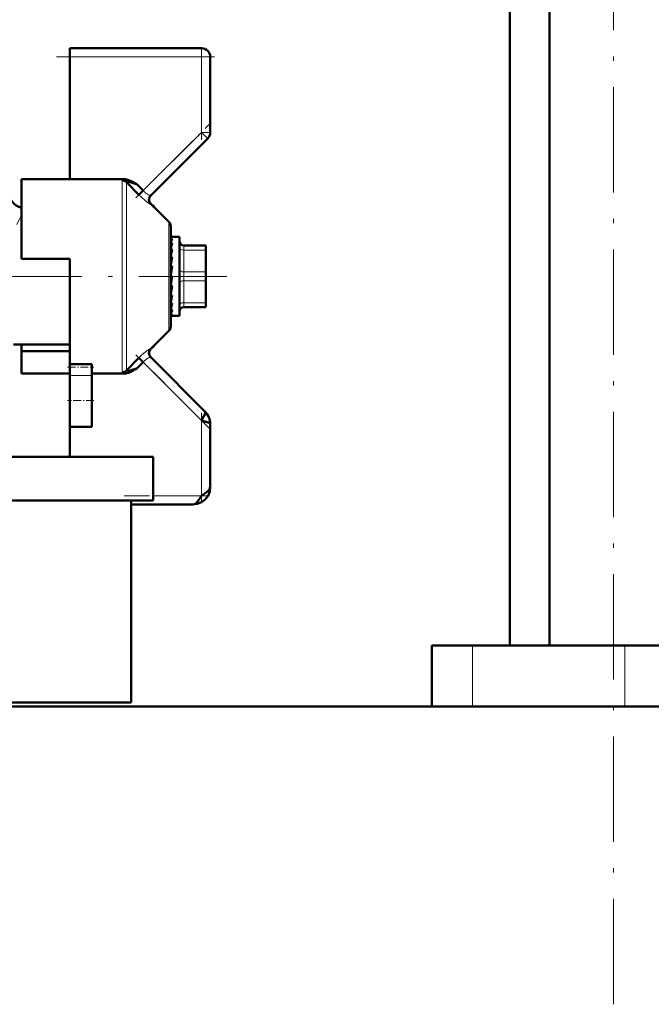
# Model space of a CAD drawing. Extents: x -1438 to 1837, y -1701 to 699.
# Tile 59 of 90: x 156 to 228, y -257 to -144. Entities that reach past the tile are written whole.
import ezdxf

# ---------------------------------------------------------------- set-up
doc = ezdxf.new("R2010")
doc.units = 0
doc.linetypes.add('DASHDOT', pattern=[18.5, 12, -3, 0.5, -3])

msp = doc.modelspace()

# ---------------------------------------------------------------- linework, layer by layer
at = {"color": 7, "linetype": 'DASHDOT', "lineweight": 18}
for p, q in [((223.25, -256.5), (223.25, 234.3)), ((150.67, -173.55), (179.17, -173.55))]:
    msp.add_line(p, q, dxfattribs=at)
at = {"color": 7, "lineweight": 50}
for p, q in [((215.95, -215.6), (215.95, 146.4)), ((211.44, -215.6), (211.44, 130.4)), ((161.29, -148.55), (161.29, -147.55)), ((161.29, -147.55), (176.29, -147.55)), ((161.29, -162.48), (161.29, -148.55)), ((177.29, -148.55), (177.29, -157.14)), ((170.51, -164.33), (177, -157.84)), ((155.79, -162.48), (155.79, -171.55)), ((161.29, -162.48), (155.79, -162.48)), ((167.48, -162.48), (161.29, -162.48)), ((169.15, -164.26), (167.75, -162.81)), ((168.62, -162.88), (168.8, -162.98)), ((168.8, -162.98), (168.95, -163.07)), ((168.95, -163.07), (168.97, -163.08)), ((168.97, -163.08), (169.65, -163.78)), ((169.15, -164.26), (169.65, -163.78)), ((172.59, -167.34), (170.54, -165.29)), ((170.7, -165.46), (170.74, -165.44)), ((170.74, -165.45), (170.73, -165.49)), ((170.74, -165.44), (170.74, -165.45)), ((170.86, -165.61), (170.74, -165.45)), ((172.79, -167.84), (172.79, -179.27)), ((172.81, -169.05), (172.79, -169.05)), ((172.79, -169.06), (172.97, -169.06)), ((172.79, -169.26), (172.97, -169.26)), ((172.81, -169.05), (173.79, -169.05)), ((173.79, -177.45), (173.79, -169.05)), ((172.79, -169.74), (172.97, -169.74)), ((172.79, -170.14), (172.8, -170.32)), ((172.79, -170.45), (172.97, -170.45)), ((174.29, -170.05), (176.79, -170.05)), ((176.79, -170.55), (176.79, -170.05)), ((155.79, -171.55), (161.29, -171.55)), ((161.29, -171.55), (161.29, -173.55)), ((172.79, -170.76), (172.82, -171.12)), ((172.79, -170.93), (172.81, -170.93)), ((172.79, -171.36), (172.97, -171.36)), ((172.79, -171.56), (172.84, -172.01)), ((176.79, -170.55), (176.79, -173.05)), ((176.79, -170.87), (176.79, -173.29)), ((172.97, -172.4), (172.79, -173.39)), ((172.79, -172.4), (172.97, -172.4)), ((172.79, -172.48), (172.88, -172.77)), ((172.9, -172.77), (172.88, -172.77)), ((161.29, -173.55), (161.29, -183.55)), ((172.97, -173.52), (172.79, -174.52)), ((172.79, -173.52), (172.97, -173.52)), ((172.79, -174.46), (172.88, -173.76)), ((172.88, -173.76), (172.92, -173.52)), ((176.79, -174.05), (176.79, -173.05)), ((176.79, -173.29), (176.79, -173.84)), ((176.79, -173.84), (176.79, -174.87)), ((172.79, -175.4), (172.85, -174.64)), ((172.79, -174.64), (172.97, -174.64)), ((176.79, -174.05), (176.79, -176.55)), ((176.79, -174.87), (176.79, -175.12)), ((172.79, -175.96), (172.81, -175.69)), ((172.79, -176.22), (172.82, -175.69)), ((172.79, -175.69), (172.97, -175.69)), ((176.79, -175.12), (176.79, -175.13)), ((176.79, -175.13), (176.79, -175.76)), ((172.79, -176.68), (172.8, -176.61)), ((172.79, -176.87), (172.8, -176.61)), ((172.79, -176.61), (172.97, -176.61)), ((176.79, -177.05), (174.29, -177.05)), ((176.79, -176.92), (176.79, -176.55)), ((176.79, -177.05), (176.79, -176.92)), ((172.79, -177.34), (172.97, -177.34)), ((172.79, -177.82), (172.97, -177.82)), ((172.79, -178.04), (172.97, -178.04)), ((172.91, -178.05), (173.79, -178.05)), ((172.97, -177.34), (172.93, -177.45)), ((173.79, -178.05), (173.79, -177.45)), ((172.59, -179.76), (170.54, -181.81)), ((154.86, -181.3), (161.29, -181.3)), ((155.79, -182.07), (155.79, -181.3)), ((170.74, -181.66), (170.7, -181.65)), ((170.73, -181.62), (170.74, -181.66)), ((170.74, -181.66), (170.86, -181.49)), ((170.74, -181.66), (170.74, -181.66)), ((155.79, -184.62), (155.79, -182.07)), ((161.29, -182.07), (155.79, -182.07)), ((167.75, -184.29), (169.15, -182.85)), ((169.15, -182.85), (169.65, -183.32)), ((176.71, -188.97), (170.51, -182.77)), ((161.29, -183.88), (161.29, -183.55)), ((161.29, -183.55), (163.79, -183.55)), ((161.29, -184.84), (161.29, -183.88)), ((163.79, -183.88), (163.79, -183.55)), ((163.79, -184.84), (163.79, -183.88)), ((168.97, -184.02), (169.65, -183.32)), ((161.29, -184.62), (155.79, -184.62)), ((161.29, -184.84), (161.29, -187.7)), ((163.79, -184.62), (167.48, -184.62)), ((163.79, -184.84), (163.79, -187.7)), ((167.75, -184.29), (167.75, -184.3)), ((168.89, -184.07), (168.62, -184.22)), ((168.97, -184.02), (168.89, -184.07)), ((161.29, -187.7), (161.29, -190.7)), ((163.79, -187.7), (163.79, -190.7)), ((161.29, -194.1), (161.29, -190.7)), ((163.79, -190.7), (161.29, -190.7)), ((177.29, -197.55), (177.29, -190.38)), ((153.19, -194.1), (170.79, -194.1)), ((170.79, -194.1), (170.79, -199.1)), ((153.19, -199.1), (170.79, -199.1)), ((168.29, -199.1), (168.29, -222.1)), ((175.29, -199.55), (168.29, -199.55)), ((204.83, -215.6), (202.54, -215.6)), ((202.54, -215.6), (202.54, -222.55)), ((207.18, -215.6), (204.83, -215.6)), ((224.54, -215.6), (207.18, -215.6)), ((236.78, -215.6), (224.54, -215.6)), ((150.24, -222.1), (168.29, -222.1)), ((150.24, -222.55), (202.54, -222.55)), ((416.79, -222.55), (150.24, -222.55))]:
    msp.add_line(p, q, dxfattribs=at)
at = {"color": 7, "lineweight": 18}
for p, q in [((176.29, -147.55), (176.29, -148.55)), ((176.29, -148.55), (161.29, -148.55)), ((176.29, -157.14), (176.29, -148.55)), ((176.29, -148.55), (177.29, -148.55)), ((169.65, -163.78), (176.29, -157.14)), ((176.29, -157.14), (177, -157.84)), ((176.29, -157.14), (177.29, -157.14)), ((167.26, -173.55), (167.26, -162.61)), ((167.75, -162.81), (167.75, -173.55)), ((172.59, -173.55), (172.59, -167.34)), ((174.29, -170.55), (174.29, -170.05)), ((174.29, -170.55), (174.29, -173.05)), ((176.79, -170.55), (174.29, -170.55)), ((167.26, -184.49), (167.26, -173.55)), ((167.75, -173.55), (167.75, -184.29)), ((172.59, -179.76), (172.59, -173.55)), ((174.29, -174.05), (174.29, -173.05)), ((174.29, -173.05), (176.79, -173.05)), ((174.29, -174.05), (174.29, -176.55)), ((176.79, -174.05), (174.29, -174.05)), ((174.29, -176.92), (174.29, -176.55)), ((174.29, -176.55), (176.79, -176.55)), ((174.29, -177.05), (174.29, -176.92)), ((176.29, -189.97), (169.65, -183.32)), ((163.79, -184.84), (161.29, -184.84)), ((176.29, -198.55), (176.29, -189.97)), ((170.79, -198.55), (176.29, -198.55)), ((207.18, -215.6), (207.18, -222.55)), ((224.54, -215.6), (224.54, -222.55))]:
    msp.add_line(p, q, dxfattribs=at)
at = {"color": 7, "linetype": 'DASHDOT', "lineweight": 18, "ltscale": 0.257574}
for p, q in [((176.29, -158), (176.29, -147.69)), ((176.29, -199.41), (176.29, -189.11))]:
    msp.add_line(p, q, dxfattribs=at)
at = {"color": 7, "linetype": 'DASHDOT', "lineweight": 18, "ltscale": 0.450015}
msp.add_line((177.79, -148.55), (159.79, -148.55), dxfattribs=at)
at = {"color": 7, "linetype": 'DASHDOT', "lineweight": 18, "ltscale": 0.302371}
msp.add_line((168.8, -164.62), (177.36, -156.07), dxfattribs=at)
at = {"color": 7, "linetype": 'DASHDOT', "lineweight": 18, "ltscale": 0.296928}
msp.add_line((177.22, -190.89), (168.82, -182.49), dxfattribs=at)
at = {"color": 7, "linetype": 'DASHDOT', "lineweight": 18, "ltscale": 0.075}
msp.add_line((161.04, -183.88), (164.04, -183.88), dxfattribs=at)
at = {"color": 7, "linetype": 'DASHDOT', "lineweight": 18, "ltscale": 0.075015}
msp.add_line((164.04, -187.7), (161.04, -187.7), dxfattribs=at)
at = {"color": 7, "linetype": 'DASHDOT', "lineweight": 18, "ltscale": 0.240002}
msp.add_line((167.49, -198.55), (177.09, -198.55), dxfattribs=at)
at = {"color": 7, "lineweight": 18}
for points in [[(167.48, -162.48), (167.32, -162.54), (167.27, -162.57), (167.26, -162.59), (167.26, -162.61)], [(170.51, -165.32), (170.5, -165.32), (170.48, -165.32), (170.37, -165.27), (170.12, -165.11), (169.83, -164.88), (169.15, -164.26)], [(170.41, -164.33), (170.47, -164.34), (170.49, -164.34), (170.5, -164.34), (170.51, -164.33)], [(169.62, -182.4), (169.99, -182.09), (170.37, -181.83)], [(170.37, -181.83), (170.47, -181.79), (170.5, -181.78), (170.51, -181.78), (170.51, -181.78)], [(170.51, -182.77), (170.51, -182.77), (170.49, -182.76), (170.47, -182.76), (170.41, -182.78)], [(167.32, -184.57), (167.27, -184.53), (167.26, -184.51), (167.26, -184.49)], [(167.75, -184.3), (167.75, -184.32), (167.77, -184.32), (167.8, -184.33), (167.88, -184.33)]]:
    msp.add_lwpolyline(points, dxfattribs=at)
at = {"color": 7, "lineweight": 50}
for points in [[(167.75, -162.81), (167.75, -162.8), (167.75, -162.79), (167.77, -162.78), (167.8, -162.77), (167.9, -162.78), (168.15, -162.83), (168.97, -163.08)], [(176.29, -189.97), (176.6, -189.41), (176.7, -189.2), (176.73, -189.06), (176.72, -189), (176.71, -188.97)], [(177.29, -190.38), (177.27, -190.33), (177.24, -190.3), (177.15, -190.24), (176.94, -190.15), (176.29, -189.97)], [(175.29, -199.55), (175.81, -199.49), (176.29, -199.3), (176.71, -198.98), (177.04, -198.55), (177.23, -198.07), (177.29, -197.55)], [(175.29, -199.55), (175.81, -199.49), (176.29, -199.3), (176.71, -198.98), (177.04, -198.55), (177.23, -198.07), (177.29, -197.55)], [(175.29, -199.55), (175.5, -199.5), (175.71, -199.35), (176, -199), (176.29, -198.55)], [(176.29, -198.55), (176.87, -198.16), (177.11, -197.94), (177.22, -197.79), (177.29, -197.55)]]:
    msp.add_lwpolyline(points, dxfattribs=at)
for centre, radius, start, end in [((176.29, -148.55), 1, 0, 90), ((176.29, -157.14), 1, 315, 360), ((167.46, -163.9), 1.42, 72.7818, 89.1639), ((167.09, -165.13), 2.7, 64.2708, 72.8834), ((156.29, -163.8), 2, 179.9993, 255.5244), ((165.66, -168.14), 6.04, 60.6073, 64.4685), ((171, -164.83), 0.699, 135.1067, 224.9209), ((171.03, -164.8), 0.699, 134.9429, 225.0563), ((172.09, -167.84), 0.7, 0, 45), ((175.09, -170.42), 2.42, 151.4431, 161.9517), ((181.27, -172.42), 8.73, 162.0666, 166.3053), ((195.18, -175.78), 22.85, 166.5048, 168.551), ((174.29, -169.55), 0.5, 180, 270), ((226.21, -182.02), 54.3, 168.6793, 169.6696), ((110.63, -163.4), 63.34, 348.9165, 349.7792), ((147.06, -170.56), 26.41, 346.978, 348.8002), ((162.83, -174.23), 10.41, 343.0629, 346.7886), ((174.29, -177.55), 0.5, 90, 180), ((170.35, -176.57), 2.73, 333.6734, 341.2067), ((172.91, -177.9), 0.15, 248.0065, 269.6185), ((172.91, -177.9), 0.148, 270.3147, 292.0923), ((172.09, -179.27), 0.7, 314.9998, 360), ((171, -182.28), 0.699, 135.0791, 224.8933), ((171.03, -182.3), 0.7, 135, 225), ((167.46, -183.2), 1.42, 270.8261, 287.229), ((167.46, -181.61), 2.75, 278.7597, 285.6143), ((167.09, -181.98), 2.7, 287.1141, 295.7241), ((165.67, -174.91), 9.69, 285.1615, 287.4944), ((165.65, -178.96), 6.04, 295.5313, 299.3897), ((164.63, -171.31), 13.43, 287.0885, 288.8606), ((175.31, -190.37), 1.98, 359.808, 45.192), ((175.31, -190.37), 1.98, 359.808, 45.192)]:
    msp.add_arc(centre, radius, start, end, dxfattribs=at)
at = {"color": 7, "lineweight": 18}
for centre, radius, start, end in [((171.75, -161.81), 2.88, 223.0924, 230.6834), ((171.31, -162.36), 2.18, 230.6703, 239.3048), ((170.91, -163.01), 1.41, 239.6305, 244.9319), ((170.64, -163.59), 0.773, 244.5743, 252.1168), ((170.54, -165.33), 0.0369, 101.2422, 163.4723), ((174.11, -177.22), 21.16, 149.9701, 153.0313), ((175.33, -188.81), 8.59, 131.7123, 136.0395), ((171.31, -184.75), 2.18, 120.7019, 129.3192), ((170.91, -184.09), 1.41, 115.0627, 120.3745), ((170.64, -183.51), 0.773, 107.8821, 115.4261), ((170.54, -181.77), 0.0349, 194.7592, 261.0494), ((171.75, -185.29), 2.88, 129.3153, 136.9074), ((167.6, -183.99), 0.64, 243.3389, 258.999)]:
    msp.add_arc(centre, radius, start, end, dxfattribs=at)
at = {"color": 7, "lineweight": 50}
for centre, major_axis, ratio, start_param, end_param in [((167.26, -163.29), (-0.7, 0), 0.972234, 3.926989, 4.712389), ((172.88, -172.37), (-0.14, -3.31), 0.200914, 3.215135, 3.475241), ((172.88, -174.73), (-0.17, -3.32), 0.198029, 0.123736, 0.383842), ((167.26, -183.81), (0.7, 0), 0.972233, 4.712389, 5.497789)]:
    msp.add_ellipse(centre, major_axis=major_axis, ratio=ratio, start_param=start_param, end_param=end_param, dxfattribs=at)
at = {"color": 7, "lineweight": 18}
for centre, major_axis, start_param, end_param in [((174.29, -170.3), (-0.5, 0), 0, 1.570796), ((174.29, -172.8), (-0.5, 0), 0, 1.570796), ((174.29, -174.3), (0.5, 0), 1.570796, 3.141593), ((174.29, -176.8), (0.5, 0), 1.570796, 3.141593)]:
    msp.add_ellipse(centre, major_axis=major_axis, ratio=0.5, start_param=start_param, end_param=end_param, dxfattribs=at)

doc.saveas('drawing.dxf')
